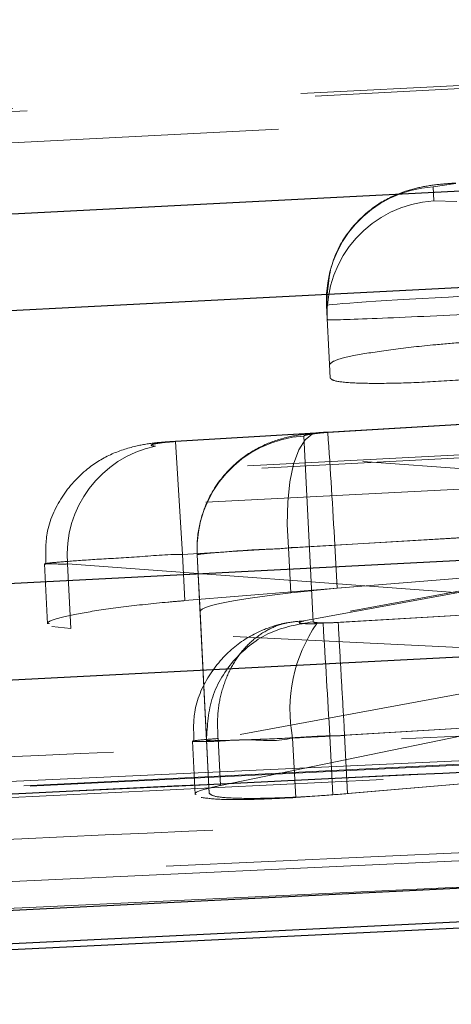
# Model space of a CAD drawing. Header units: millimetres. Extents: x 21 to 401, y 14 to 292.
# Tile 18 of 52: x 206.627 to 207.577, y 258.837 to 261.007. Entities that reach past the tile are written whole.
import ezdxf

# ---------------------------------------------------------------- set-up
doc = ezdxf.new("R2010")
doc.units = ezdxf.units.MM
doc.linetypes.add('HIDDEN', pattern=[1.905, 1.27, -0.635])

msp = doc.modelspace()

# ---------------------------------------------------------------- linework, layer by layer
at = {"color": 7, "linetype": 'HIDDEN', "lineweight": 18}
for p, q in [((210.41718, 261.00661), (201.998304, 260.574179)), ((207.537587, 260.638269), (207.587275, 260.645674)), ((207.539177, 260.607326), (207.537587, 260.638269)), ((207.589316, 260.605888), (207.539177, 260.607326)), ((207.302785, 260.376858), (207.30945, 260.247143)), ((212.202194, 260.284664), (203.107173, 259.816805)), ((207.311007, 260.216834), (207.30945, 260.247143)), ((207.660015, 260.119194), (206.97037, 260.077963)), ((206.970426, 260.076987), (207.660089, 260.118226)), ((207.888688, 260.132836), (207.305635, 260.09796)), ((207.88858, 260.13186), (207.305646, 260.096984)), ((207.305646, 260.096984), (207.289028, 260.095732)), ((206.985339, 259.828405), (206.970426, 260.076987)), ((207.252811, 260.089004), (207.272991, 259.679908)), ((208.648997, 259.939605), (206.925842, 260.066764)), ((207.252427, 259.68154), (208.648997, 259.939605)), ((208.60359, 259.934122), (207.221839, 259.67879)), ((207.321032, 259.848433), (207.904673, 259.883346)), ((207.674771, 259.869629), (206.985339, 259.828405)), ((207.218802, 259.842778), (207.223895, 259.743692)), ((207.321032, 259.848433), (207.325908, 259.753527)), ((206.985339, 259.828405), (206.990584, 259.72634)), ((207.038189, 259.418467), (207.018009, 259.827601)), ((207.018009, 259.827601), (207.024432, 259.702543)), ((206.681932, 259.807484), (206.688727, 259.675251)), ((206.732335, 259.807484), (206.739678, 259.664642)), ((206.732335, 259.807484), (208.361058, 259.687291)), ((207.908927, 259.800749), (207.325908, 259.753527)), ((206.990584, 259.72634), (207.679263, 259.782204)), ((207.325908, 259.753527), (207.223895, 259.743692)), ((207.024432, 259.702543), (207.044191, 259.301642)), ((207.939274, 259.71494), (207.295223, 259.676428)), ((207.328527, 259.678366), (207.911636, 259.713249)), ((213.612775, 259.663882), (204.170934, 259.196082)), ((206.739678, 259.664642), (206.698163, 259.669425)), ((208.365525, 259.586008), (206.739678, 259.664642)), ((208.361606, 259.662265), (207.063972, 259.422475)), ((207.295223, 259.676428), (207.281369, 259.675758)), ((207.069277, 259.319218), (208.365525, 259.586008)), ((207.310176, 259.427855), (207.954093, 259.466344)), ((207.926205, 259.464653), (207.342564, 259.429732)), ((205.046381, 259.053657), (213.513545, 259.443493)), ((205.046381, 259.053657), (213.513545, 259.443493)), ((213.514429, 259.42629), (205.047323, 259.035373)), ((207.038185, 259.418512), (207.038189, 259.418467)), ((207.038189, 259.418467), (207.044191, 259.301642)), ((207.063972, 259.422475), (207.063901, 259.422528)), ((207.063972, 259.422475), (207.069277, 259.319218)), ((207.228101, 259.42369), (207.234847, 259.292426)), ((207.310176, 259.427855), (207.316826, 259.298416)), ((207.342568, 259.42974), (207.34918, 259.301113)), ((207.007534, 259.416664), (207.013569, 259.299146)), ((207.959919, 259.352954), (207.316826, 259.298416)), ((207.34918, 259.301113), (207.932069, 259.35057)), ((207.316826, 259.298416), (207.234847, 259.292426))]:
    msp.add_line(p, q, dxfattribs=at)
at = {"color": 7, "linetype": 'Continuous', "lineweight": 25}
msp.add_line((204.106315, 258.836837), (214.144553, 259.322191), dxfattribs=at)
at = {"color": 7, "linetype": 'HIDDEN', "lineweight": 18, "flags": 128}
for points in [[(210.448899, 261.001328), (209.713037, 260.963524), (206.769585, 260.812329), (202.030051, 260.568859)], [(210.448899, 261.001328), (209.713037, 260.963524), (206.769585, 260.812329), (202.030051, 260.568859)], [(202.123529, 260.505008), (202.859393, 260.542819), (205.802846, 260.694044), (210.599377, 260.940472)], [(202.123529, 260.505008), (202.859393, 260.542819), (205.802846, 260.694044), (210.599377, 260.940472)], [(212.233922, 260.279374), (211.498062, 260.241525), (208.554617, 260.0901), (203.138924, 259.811493)], [(212.233922, 260.279374), (211.498062, 260.241525), (208.554617, 260.0901), (203.138924, 259.811493)], [(203.232403, 259.747649), (203.968263, 259.785505), (206.911708, 259.936945), (212.3844, 260.21851)], [(203.232403, 259.747649), (203.968263, 259.785505), (206.911708, 259.936945), (212.3844, 260.21851)], [(207.289028, 260.095732), (207.271605, 260.093646), (207.255556, 260.081107), (207.241557, 260.058636), (207.230202, 260.027187), (207.221973, 259.988101), (207.217223, 259.943033), (207.21615, 259.893896), (207.218802, 259.842778)], [(213.626335, 259.66269), (212.890244, 259.626174), (209.945868, 259.480247), (204.183104, 259.195315)], [(213.626335, 259.66269), (212.890244, 259.626174), (209.945868, 259.480247), (204.183104, 259.195315)], [(204.256407, 259.176785), (204.992524, 259.212898), (207.936979, 259.357529), (213.693215, 259.640986)], [(204.256407, 259.176785), (204.992524, 259.212898), (207.936979, 259.357529), (213.693215, 259.640986)]]:
    msp.add_lwpolyline(points, dxfattribs=at)
at = {"color": 7, "linetype": 'Continuous', "lineweight": 25, "flags": 128}
for points in [[(201.856243, 260.334412), (202.592107, 260.372201), (205.535567, 260.523381), (210.275109, 260.766799)], [(210.756921, 260.578195), (210.021055, 260.54039), (207.077595, 260.389144), (202.281053, 260.142686)], [(202.965132, 259.57703), (203.700992, 259.614879), (206.644445, 259.76629), (212.060143, 260.04486)], [(212.541965, 259.856233), (211.806103, 259.818377), (208.862654, 259.666921), (203.389949, 259.385327)], [(204.023513, 258.915404), (204.748108, 258.951442), (207.692183, 259.098018), (213.465746, 259.386087)], [(213.86565, 259.325022), (213.134685, 259.289199), (210.190552, 259.14506), (204.429704, 258.863801)]]:
    msp.add_lwpolyline(points, dxfattribs=at)
at = {"color": 7, "linetype": 'HIDDEN', "lineweight": 18}
for centre, radius, start, end in [((207.551989, 260.389177), 0.249508, 93.309108, 182.830067), ((207.553577, 260.358237), 0.249506, 93.308593, 182.830582), ((183.406473, 258.492862), 23.952948, 3.2442773, 3.8399562), ((207.267205, 259.83992), 0.2495, 93.307476, 182.830076), ((206.977103, 259.826658), 0.245517, 102.051257, 184.479176), ((207.554567, 259.486362), 0.332428, 145.268264, 190.866949), ((-11.501065, 246.389681), 219.199346, 3.41001701, 3.47510832)]:
    msp.add_arc(centre, radius, start, end, dxfattribs=at)
for centre, major_axis, ratio, start_param, end_param in [((207.602368, 260.392673), (0.299583, 0.015813), 0.01475509, 1.57077566, 3.14157198), ((207.603958, 260.361728), (0.299583, 0.015813), 0.01475509, 3.14157198, 4.71236831), ((207.320634, 259.844109), (0.298061, 0.015722), 0.01437826, 1.56870061, 1.91870723), ((207.309828, 259.432557), (0.302877, 0.016011), 0.01555771, 4.43834907, 4.71271814)]:
    msp.add_ellipse(centre, major_axis=major_axis, ratio=ratio, start_param=start_param, end_param=end_param, dxfattribs=at)
for points, knots in [([(207.587215, 260.64665), (207.577795, 260.645982), (207.552795, 260.644208), (207.516987, 260.639594), (207.468762, 260.627886), (207.410125, 260.600019), (207.353151, 260.547889), (207.30845, 260.469802), (207.304773, 260.409467), (207.302785, 260.376858)], [0, 0, 0, 0, 0.063239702, 0.167818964, 0.269953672, 0.411582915, 0.598491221, 0.782990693, 1, 1, 1, 1]), ([(207.30945, 260.247143), (207.312634, 260.250329), (207.319002, 260.2567), (207.370566, 260.268458), (207.446702, 260.280154), (207.530622, 260.289606), (207.585814, 260.294101), (207.607343, 260.295855)], [0, 0, 0, 0, 0.21579902, 0.43160156, 0.64731192, 0.86242464, 1, 1, 1, 1]), ([(207.611556, 260.213854), (207.578032, 260.211566), (207.510984, 260.206991), (207.421337, 260.204559), (207.353354, 260.205906), (207.316638, 260.210425), (207.312626, 260.214991), (207.311007, 260.216834)], [0, 0, 0, 0, 0.213599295, 0.427198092, 0.640865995, 0.855111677, 1, 1, 1, 1]), ([(207.280989, 260.095769), (207.26293, 260.093963), (207.227608, 260.090429), (207.172899, 260.074686), (207.11458, 260.042638), (207.061073, 259.98918), (207.027421, 259.921244), (207.017608, 259.865613), (207.017606, 259.836658), (207.01799, 259.827826), (207.018024, 259.82728), (207.018028, 259.827221)], [0, 0, 0, 0, 0.13878217, 0.27145802, 0.41353856, 0.60225194, 0.79586484, 0.93772836, 0.99614616, 0.99957927, 1, 1, 1, 1]), ([(207.289028, 260.095732), (207.2853, 260.095363), (207.275944, 260.094435), (207.26385, 260.092722), (207.254524, 260.090719), (207.253383, 260.089577), (207.252811, 260.089004)], [0, 0, 0, 0, 0.18196245, 0.45666921, 0.72750188, 1, 1, 1, 1]), ([(207.305784, 260.097967), (207.303696, 260.09784), (207.295284, 260.097326), (207.287017, 260.096616), (207.280802, 260.096082)], [0, 0, 0, 0, 0.24820185, 1, 1, 1, 1]), ([(206.970314, 260.077575), (206.956539, 260.076692), (206.926348, 260.074757), (206.883396, 260.068199), (206.828769, 260.051573), (206.768993, 260.015345), (206.716676, 259.95654), (206.683026, 259.881945), (206.684424, 259.830397), (206.685039, 259.8077)], [0, 0, 0, 0, 0.09056559, 0.19848436, 0.33211562, 0.47284211, 0.65956712, 0.85010763, 1, 1, 1, 1]), ([(206.925842, 260.066764), (206.924555, 260.066877), (206.920029, 260.067275), (206.916006, 260.068354), (206.917183, 260.070086), (206.924475, 260.072063), (206.93675, 260.073998), (206.952606, 260.075761), (206.964493, 260.076579), (206.970426, 260.076987)], [0, 0, 0, 0, 0.06364876, 0.22384023, 0.38410792, 0.54212504, 0.69656516, 0.84853876, 1, 1, 1, 1]), ([(207.018009, 259.827601), (207.018009, 259.827601), (207.018008, 259.8276), (207.029612, 259.830157), (207.079835, 259.833503), (207.147257, 259.839568), (207.198363, 259.840052), (207.218784, 259.842775), (207.218802, 259.842778)], [0, 0, 0, 0, 0.0001605, 0.27678018, 0.54892441, 0.82097812, 0.99983671, 1, 1, 1, 1]), ([(206.985339, 259.828405), (206.985319, 259.828405), (206.951319, 259.828406), (206.883536, 259.822037), (206.793906, 259.817553), (206.72529, 259.81239), (206.684606, 259.808981), (206.677938, 259.806107), (206.699584, 259.808438), (206.725437, 259.805758), (206.732326, 259.807482), (206.732335, 259.807484)], [0, 0, 0, 0, 0.00009125, 0.15614747, 0.3095841, 0.46293273, 0.61830523, 0.77609287, 0.93574373, 0.99990734, 1, 1, 1, 1]), ([(207.223895, 259.743692), (207.192783, 259.739867), (207.130563, 259.732218), (207.063438, 259.719716), (207.028786, 259.70955), (207.025631, 259.704472), (207.024432, 259.702543)], [0, 0, 0, 0, 0.27672394, 0.5534247, 0.83035161, 1, 1, 1, 1]), ([(206.692121, 259.675423), (206.691082, 259.676142), (206.686188, 259.679533), (206.712141, 259.688352), (206.768543, 259.700527), (206.853065, 259.712801), (206.931763, 259.721354), (206.978228, 259.725293), (206.990584, 259.72634)], [0, 0, 0, 0, 0.05815807, 0.27409979, 0.49079817, 0.70712254, 0.92212312, 1, 1, 1, 1]), ([(205.565127, 259.335177), (205.687825, 259.34075), (206.30131, 259.368613), (208.90565, 259.487029), (211.387241, 259.600686), (213.378056, 259.691866)], [0, 0, 0, 0, 0.04711253, 0.23556187, 1, 1, 1, 1]), ([(207.272991, 259.679908), (207.240688, 259.674268), (207.176085, 259.662989), (207.097286, 259.601179), (207.044344, 259.516324), (207.040238, 259.451115), (207.038185, 259.418512)], [0, 0, 0, 0, 0.250000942, 0.499992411, 0.750006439, 1, 1, 1, 1]), ([(207.063901, 259.422528), (207.063107, 259.439283), (207.061519, 259.472797), (207.069698, 259.521559), (207.085294, 259.566696), (207.108436, 259.606388), (207.137979, 259.639093), (207.172794, 259.663217), (207.211394, 259.678722), (207.238749, 259.6806), (207.252427, 259.68154)], [0, 0, 0, 0, 0.124993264, 0.250006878, 0.374998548, 0.500001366, 0.625004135, 0.750002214, 0.87499867, 1, 1, 1, 1]), ([(207.281369, 259.675758), (207.27582, 259.675622), (207.264726, 259.675349), (207.251951, 259.675742), (207.243778, 259.676707), (207.241379, 259.67819), (207.244559, 259.679901), (207.250097, 259.681054), (207.252427, 259.68154)], [0, 0, 0, 0, 0.169939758, 0.339776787, 0.511791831, 0.688172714, 0.86876891, 1, 1, 1, 1]), ([(207.272991, 259.679908), (207.273186, 259.67964), (207.273729, 259.678892), (207.278973, 259.677921), (207.290226, 259.677316), (207.306157, 259.677358), (207.319729, 259.677863), (207.327241, 259.678292), (207.328527, 259.678366)], [0, 0, 0, 0, 0.11057137, 0.3081789, 0.52316851, 0.73808868, 0.9551701, 1, 1, 1, 1]), ([(207.217055, 259.677784), (207.212388, 259.676844), (207.195601, 259.673464), (207.15072, 259.65892), (207.093099, 259.623791), (207.039949, 259.561683), (207.007997, 259.488571), (207.010089, 259.438101), (207.010976, 259.416694)], [0, 0, 0, 0, 0.04799198, 0.17260279, 0.37430515, 0.59355155, 0.8275978, 1, 1, 1, 1]), ([(207.328527, 259.678366), (207.328821, 259.672319), (207.329407, 259.660225), (207.332695, 259.601756), (207.337238, 259.52234), (207.340784, 259.460612), (207.342557, 259.429747)], [0, 0, 0, 0, 0.250007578, 0.500005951, 0.749998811, 1, 1, 1, 1]), ([(213.581647, 259.649465), (213.458956, 259.643787), (212.845499, 259.615398), (210.268983, 259.496314), (207.569694, 259.372036), (205.361142, 259.270817), (205.115705, 259.259568)], [0, 0, 0, 0, 0.04347748, 0.21738757, 0.91302802, 1, 1, 1, 1]), ([(213.581647, 259.649465), (213.458956, 259.643787), (212.845499, 259.615398), (210.268983, 259.496314), (207.569694, 259.372036), (205.361142, 259.270817), (205.115705, 259.259568)], [0, 0, 0, 0, 0.04347748, 0.21738757, 0.91302802, 1, 1, 1, 1]), ([(213.387995, 259.626934), (211.568338, 259.539108), (208.16952, 259.375064), (204.769572, 259.211472), (203.189886, 259.135464)], [0, 0, 0, 0, 0.53537926, 1, 1, 1, 1]), ([(205.783586, 259.163232), (205.851559, 259.166307), (206.410297, 259.191579), (208.875427, 259.30325), (211.272547, 259.412619), (213.178911, 259.499596)], [0, 0, 0, 0, 0.02757366, 0.22665587, 1, 1, 1, 1]), ([(207.063901, 259.422528), (207.050818, 259.421487), (207.020079, 259.419042), (207.002336, 259.416502), (207.015263, 259.415825), (207.060764, 259.415721), (207.132946, 259.422424), (207.19635, 259.41522), (207.228082, 259.423685), (207.228101, 259.42369)], [0, 0, 0, 0, 0.13029414, 0.30613322, 0.47948678, 0.65151009, 0.82465852, 0.99989708, 1, 1, 1, 1]), ([(207.342557, 259.429747), (207.34254, 259.429745), (207.335078, 259.428596), (207.293771, 259.428822), (207.219881, 259.422935), (207.132931, 259.420066), (207.071006, 259.417857), (207.041952, 259.417637), (207.039187, 259.418279), (207.038185, 259.418512)], [0, 0, 0, 0, 0.00010292, 0.0475821, 0.2592408, 0.47220755, 0.68801756, 0.88706961, 1, 1, 1, 1]), ([(204.489621, 258.949401), (206.394582, 259.038475), (209.68059, 259.192126), (212.967753, 259.347062), (214.349286, 259.412179)], [0, 0, 0, 0, 0.57971878, 1, 1, 1, 1]), ([(204.489621, 258.949401), (206.394582, 259.038475), (209.68059, 259.192126), (212.967753, 259.347062), (214.349286, 259.412179)], [0, 0, 0, 0, 0.57971878, 1, 1, 1, 1]), ([(207.015625, 259.29925), (207.014949, 259.299605), (207.009406, 259.302517), (207.028068, 259.309636), (207.057294, 259.316432), (207.069277, 259.319218)], [0, 0, 0, 0, 0.07574547, 0.62107261, 1, 1, 1, 1]), ([(207.234847, 259.292426), (207.203271, 259.290823), (207.140124, 259.287617), (207.065354, 259.2877), (207.039487, 259.290963), (207.026533, 259.292597)], [0, 0, 0, 0, 0.3330077, 0.6659753, 1, 1, 1, 1]), ([(207.044191, 259.301642), (207.047762, 259.298965), (207.054905, 259.29361), (207.107974, 259.290185), (207.185636, 259.290824), (207.270993, 259.294932), (207.327092, 259.299367), (207.34918, 259.301113)], [0, 0, 0, 0, 0.21555212, 0.43113491, 0.64604172, 0.86063864, 1, 1, 1, 1])]:
    msp.add_open_spline(points, degree=3, knots=knots, dxfattribs=at)
at = {"color": 7, "linetype": 'Continuous', "lineweight": 25}
msp.add_open_spline([(213.387995, 259.626934), (211.568338, 259.539108), (208.16952, 259.375064), (204.769572, 259.211472), (203.189886, 259.135464)], degree=3, knots=[0, 0, 0, 0, 0.53537926, 1, 1, 1, 1], dxfattribs=at)

doc.saveas('drawing.dxf')
